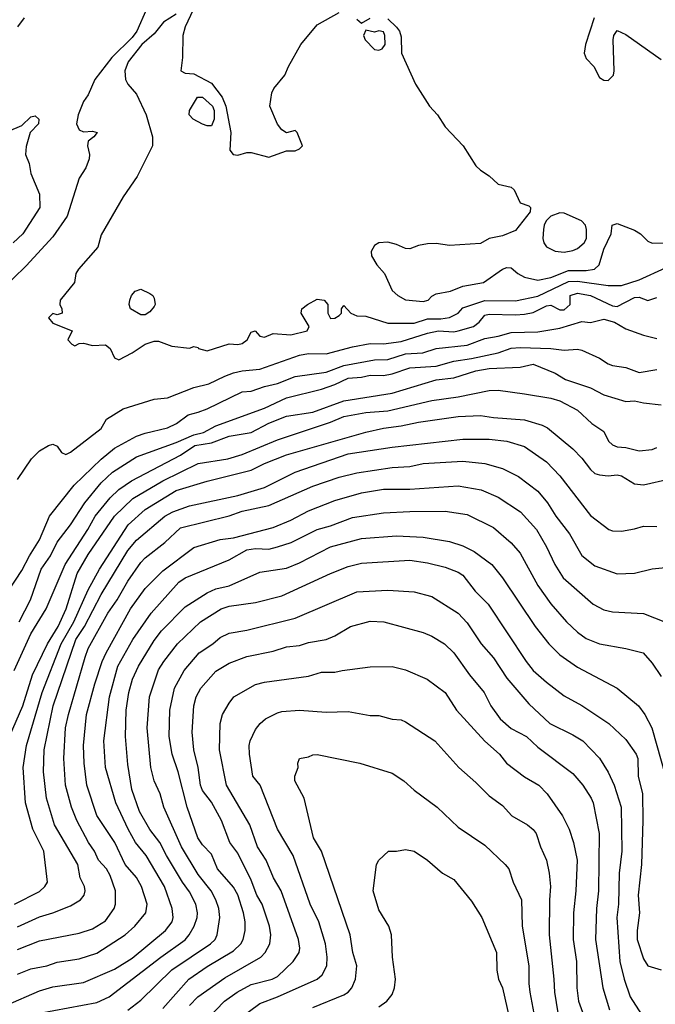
# Model space of a CAD drawing. Header units: metres. Extents: x -46681 to -43747, y -240911 to -237677.
# Tile 94 of 256: x -45751 to -45679, y -240534 to -240422. Entities that reach past the tile are written whole.
import ezdxf

# ---------------------------------------------------------------- set-up
doc = ezdxf.new("R2010")
doc.units = ezdxf.units.M
doc.layers.add('CONTOUR_INDEX', color=1, linetype='Continuous')
doc.layers.add('CONTOUR_INTER', color=3, linetype='Continuous')

msp = doc.modelspace()

# ---------------------------------------------------------------- linework, layer by layer
at = {"layer": 'CONTOUR_INDEX'}
for points, elevation in [([(-45731.1, -240419.85), (-45732.59, -240423.02), (-45732.86, -240424.02), (-45732.89, -240426.52), (-45733.09, -240428.02), (-45732.6, -240428.29), (-45731.6, -240428.35), (-45729.6, -240429.43), (-45728.39, -240431.02), (-45727.97, -240432.02), (-45727.39, -240435.02), (-45727.5, -240437.02), (-45727.14, -240437.52), (-45726.6, -240437.6), (-45725.6, -240437.27), (-45725.1, -240437.27), (-45723.1, -240437.82), (-45721.1, -240437.1), (-45720.1, -240437.08), (-45719.6, -240436.85), (-45719.28, -240436.52), (-45719.89, -240435.02), (-45720.1, -240434.8), (-45721.1, -240435.06), (-45721.6, -240434.73), (-45722.1, -240434.08), (-45722.97, -240432.02), (-45722.76, -240430.52), (-45722.53, -240430.02), (-45721.26, -240428.52), (-45720.85, -240427.52), (-45719.48, -240425.02), (-45717.6, -240422.81), (-45715.1, -240421.39)], 100), ([(-45713.1, -240422.18), (-45712.6, -240422.63), (-45711.6, -240422.04)], 100), ([(-45709.6, -240422.12), (-45708.6, -240423.06), (-45708.29, -240423.52), (-45708.1, -240424.15), (-45708.06, -240426.02), (-45706.47, -240429.52), (-45704.87, -240432.02), (-45703.97, -240433.02), (-45703.1, -240434.38), (-45701.06, -240436.52), (-45699.6, -240438.79), (-45699.1, -240439.27), (-45698.1, -240439.93), (-45697.1, -240440.87), (-45695.6, -240441.22), (-45695.25, -240441.52), (-45694.6, -240442.99), (-45693.6, -240443.33), (-45693.41, -240443.52), (-45693.45, -240444.02), (-45695.1, -240446.12), (-45696.6, -240446.75), (-45698.1, -240447.03), (-45699.1, -240447.61), (-45702.6, -240447.84), (-45704.1, -240447.62), (-45705.1, -240447.64), (-45706.1, -240447.82), (-45707.1, -240448.21), (-45707.6, -240448.17), (-45708.6, -240447.72), (-45709.6, -240447.46), (-45710.6, -240447.54), (-45711.1, -240447.84), (-45711.48, -240448.52), (-45711.43, -240449.02), (-45710.86, -240450.02), (-45709.96, -240451.02), (-45709.1, -240452.95), (-45708.45, -240453.52), (-45707.6, -240453.99), (-45705.6, -240454.18), (-45705.03, -240454.02), (-45704.6, -240453.57), (-45704.1, -240453.3), (-45702.49, -240453.02), (-45701.1, -240452.45), (-45698.74, -240452.02), (-45696.6, -240450.52), (-45696.1, -240450.31), (-45695.6, -240450.37), (-45694.84, -240451.02), (-45694.1, -240451.41), (-45692.6, -240451.76), (-45691.1, -240451.46), (-45689.1, -240450.68), (-45687.1, -240450.65), (-45686.17, -240450.52), (-45685.63, -240450.02), (-45685.1, -240448.25), (-45684.26, -240446.52), (-45684.14, -240445.52), (-45683.6, -240445.32), (-45681.6, -240446.1), (-45680.92, -240446.52), (-45680.1, -240447.35), (-45679.6, -240447.57), (-45678.04, -240447.52)], 100), ([(-45712.1, -240423.43), (-45712.36, -240424.02), (-45712.18, -240424.52), (-45711.1, -240425.61), (-45710.6, -240425.68), (-45710.25, -240425.52), (-45709.89, -240425.02), (-45709.93, -240424.02), (-45710.1, -240423.6), (-45710.6, -240423.5), (-45711.1, -240423.64), (-45712.1, -240423.43)], 100), ([(-45751.99, -240496.02), (-45750.1, -240491.88), (-45748.34, -240489.02), (-45746.19, -240484.02), (-45743.63, -240480.02), (-45742.8, -240478.52), (-45741.1, -240476.43), (-45740.1, -240475.51), (-45738.66, -240474.52), (-45733.1, -240471.62), (-45731.49, -240470.52), (-45729.6, -240470.2), (-45727.6, -240469.46), (-45725.1, -240469.02), (-45723.1, -240467.97), (-45721.1, -240467.18), (-45718.1, -240466.73), (-45714.6, -240465.45), (-45709.1, -240464.58), (-45704.1, -240463.06), (-45702.1, -240462.82), (-45699.6, -240462.05), (-45698.1, -240461.77), (-45694.6, -240461.61), (-45693.1, -240461.29), (-45690.6, -240462.31), (-45689.45, -240463.02), (-45686.6, -240463.97), (-45685.1, -240464.76), (-45682.6, -240465.51), (-45681.6, -240465.44), (-45680.6, -240465.69), (-45678.6, -240465.89)], 105), ([(-45751.6, -240530.46), (-45750.1, -240529.86), (-45748.28, -240529.52), (-45747.1, -240529.09), (-45744.6, -240528.73), (-45742.6, -240528.09), (-45739.38, -240526.02), (-45738.29, -240525.02), (-45737.05, -240523.52), (-45736.91, -240522.52), (-45737.52, -240520.52), (-45738.1, -240519.51), (-45739.37, -240518.02), (-45740.55, -240515.52), (-45742.6, -240512.47), (-45743.74, -240509.02), (-45744.03, -240506.52), (-45744.1, -240504.52), (-45743.76, -240501.02), (-45742.81, -240497.52), (-45741.99, -240495.02), (-45741.55, -240494.02), (-45738.77, -240489.02), (-45737.1, -240486.73), (-45735.1, -240484.74), (-45731.6, -240482.09), (-45728.6, -240481.18), (-45727.1, -240480.98), (-45722.6, -240479.8), (-45720.6, -240478.98), (-45718.6, -240477.93), (-45715.6, -240476.73), (-45712.6, -240475.89), (-45710.1, -240475.45), (-45707.1, -240475.45), (-45701.6, -240475.1), (-45699, -240475.52), (-45697.1, -240476.36), (-45694.55, -240478.02), (-45692.73, -240480.02), (-45691.59, -240482.02), (-45690.65, -240484.02), (-45689.7, -240485.52), (-45686.31, -240488.52), (-45685.1, -240489.14), (-45684.1, -240489.38), (-45680.6, -240489.57), (-45678.1, -240490.56)], 110), ([(-45732.1, -240534), (-45731.14, -240533.02), (-45728.1, -240530.87), (-45723.99, -240528.52), (-45723.49, -240528.02), (-45722.99, -240527.02), (-45722.87, -240526.02), (-45723.01, -240525.02), (-45723.86, -240522.52), (-45724.45, -240521.52), (-45725.1, -240519.82), (-45726.6, -240516.76), (-45727.51, -240515.52), (-45728.45, -240513.02), (-45729.6, -240510.94), (-45730.6, -240509.63), (-45730.86, -240509.02), (-45731.11, -240507.02), (-45731.6, -240505.02), (-45731.78, -240503.02), (-45731.58, -240500.02), (-45731.32, -240499.02), (-45730.81, -240498.02), (-45729.1, -240496.11), (-45727.6, -240495.2), (-45725.6, -240494.44), (-45722.6, -240493.83), (-45721.1, -240493.36), (-45719.6, -240493.21), (-45718.6, -240492.85), (-45716.6, -240492.5), (-45715.6, -240492.1), (-45713.84, -240491.02), (-45711.6, -240490.43), (-45710.06, -240490.52), (-45705.6, -240491.7), (-45704.6, -240492.13), (-45703.17, -240493.02), (-45702.1, -240494.02), (-45700.32, -240496.52), (-45698.68, -240498.52), (-45697.92, -240500.02), (-45696.85, -240501.52), (-45695.6, -240502.6), (-45693.87, -240503.52), (-45692.6, -240504.73), (-45688.6, -240507.72), (-45687.46, -240509.02), (-45686.53, -240510.52), (-45686.32, -240511.02), (-45685.63, -240514.52), (-45685.72, -240521.02), (-45685.92, -240523.02), (-45686.04, -240526.52), (-45685.21, -240532.02), (-45684.44, -240534.52)], 115)]:
    msp.add_lwpolyline(points, dxfattribs=dict(at, elevation=elevation))
at = {"layer": 'CONTOUR_INTER'}
for points, elevation in [([(-45736.98, -240421.02), (-45738.08, -240423.52), (-45738.6, -240424.23), (-45740.89, -240426.52), (-45742.84, -240429.02), (-45743.6, -240430.74), (-45744.1, -240431.52), (-45744.71, -240433.02), (-45744.9, -240434.02), (-45744.6, -240434.7), (-45744.1, -240434.95), (-45743.1, -240434.86), (-45742.56, -240435.02), (-45742.95, -240435.52), (-45743.6, -240435.99), (-45743.67, -240436.52), (-45743.44, -240437.52), (-45743.47, -240438.02), (-45743.86, -240439.02), (-45744.6, -240440.19), (-45745.96, -240444.52), (-45747.6, -240446.85), (-45750.6, -240450.14), (-45753.6, -240453)], 102), ([(-45750.84, -240422.02), (-45751.6, -240423.04)], 103), ([(-45733.6, -240421.6), (-45735.05, -240422.52), (-45736.1, -240423.84), (-45737.49, -240425.02), (-45739.05, -240427.02), (-45739.43, -240428.02), (-45739.35, -240429.02), (-45739.1, -240429.55), (-45738.1, -240430.67), (-45737.01, -240433.02), (-45736.27, -240435.52), (-45736.27, -240436.52), (-45738.01, -240440.02), (-45739.6, -240442.31), (-45742.1, -240446.63), (-45742.48, -240448.02), (-45744.69, -240450.52), (-45744.99, -240451.02), (-45745.13, -240452.02), (-45746.75, -240454.02), (-45746.81, -240454.52), (-45746.56, -240455.02), (-45746.54, -240455.52), (-45747.1, -240455.68), (-45747.6, -240455.55), (-45748.09, -240456.02), (-45747.6, -240456.65), (-45745.4, -240457.52), (-45745.88, -240458.52), (-45745.43, -240459.02), (-45745.1, -240459.21), (-45744.6, -240458.95), (-45744.1, -240458.92), (-45743.1, -240459.16), (-45741.6, -240459.1), (-45741.07, -240459.52), (-45740.6, -240460.58), (-45740.1, -240460.81), (-45738.61, -240460.02), (-45737.1, -240459.02), (-45736.1, -240458.69), (-45735.6, -240458.68), (-45734.1, -240459.25), (-45732.1, -240459.46), (-45731.6, -240459.3), (-45731.1, -240459.38), (-45731.07, -240459.52), (-45730.1, -240459.78), (-45727.6, -240458.97), (-45726.6, -240459.07), (-45726.1, -240458.93), (-45725.55, -240458.52), (-45725.1, -240457.65), (-45724.65, -240457.52), (-45724.1, -240458.11), (-45723.6, -240458.22), (-45722.6, -240457.82), (-45720.6, -240457.96), (-45718.75, -240457.52), (-45718.51, -240457.02), (-45719.43, -240455.52), (-45719.34, -240455.02), (-45718.71, -240454.52), (-45717.6, -240453.93), (-45716.81, -240454.02), (-45716.39, -240454.52), (-45716.39, -240455.52), (-45716.1, -240456.11), (-45715.6, -240456.09), (-45715.1, -240455.76), (-45714.86, -240455.52), (-45714.84, -240455.02), (-45714.6, -240454.65), (-45713.79, -240455.52), (-45713.1, -240455.82), (-45712.1, -240455.84), (-45709.6, -240456.65), (-45706.6, -240456.62), (-45705.1, -240456.16), (-45703.6, -240456.15), (-45702.6, -240456), (-45701.61, -240455.52), (-45701.1, -240454.91), (-45698.6, -240454.05), (-45695.1, -240454.11), (-45692.6, -240453.58), (-45689.1, -240451.92), (-45688.1, -240451.89), (-45684.6, -240452.38), (-45683.1, -240452.37), (-45681.1, -240451.74), (-45678.1, -240450.38)], 101), ([(-45686.18, -240422.02), (-45687.19, -240425.02), (-45687.34, -240426.02), (-45687.1, -240426.61), (-45686.22, -240427.52), (-45685.6, -240428.79), (-45685.1, -240429.1), (-45684.6, -240429.11), (-45684, -240428.52), (-45683.92, -240428.02), (-45684.05, -240424.52), (-45683.98, -240424.02), (-45683.6, -240423.45), (-45682.6, -240423.9), (-45678.6, -240426.72)], 99), ([(-45731.17, -240431.02), (-45730.6, -240431.01), (-45729.47, -240432.02), (-45729.3, -240432.52), (-45729.28, -240433.52), (-45729.6, -240434.26), (-45730.1, -240434.27), (-45730.6, -240434.06), (-45731.66, -240433.52), (-45732.13, -240433.02), (-45732.09, -240432.52), (-45731.17, -240431.02)], 101), ([(-45752.6, -240434.87), (-45751.1, -240434.21), (-45750.1, -240433.23), (-45749.6, -240433.14), (-45749.19, -240433.52), (-45749.23, -240434.02), (-45750.15, -240435.02), (-45750.6, -240436.62), (-45750.68, -240437.52), (-45750.29, -240438.52), (-45750.1, -240439.65), (-45749.12, -240442.02), (-45749.05, -240443.52), (-45751, -240446.52), (-45752.08, -240447.52)], 103), ([(-45691.1, -240444.52), (-45691.62, -240445.02), (-45691.87, -240445.52), (-45691.95, -240446.02), (-45692, -240447.02), (-45691.9, -240447.52), (-45691.6, -240447.97), (-45690.6, -240448.46), (-45689.6, -240448.57), (-45688.6, -240448.4), (-45688.1, -240448.17), (-45687.32, -240447.52), (-45687.08, -240447.02), (-45687.05, -240446.02), (-45687.19, -240445.52), (-45687.62, -240445.02), (-45689.6, -240444.15), (-45690.1, -240444.14), (-45691.1, -240444.52)], 99), ([(-45751.6, -240474.36), (-45750, -240472.02), (-45749.1, -240471.12), (-45748.1, -240470.5), (-45747.6, -240470.35), (-45747.1, -240470.59), (-45746.6, -240471.29), (-45746.1, -240471.52), (-45745.6, -240471.27), (-45742.1, -240468.6), (-45741.52, -240467.52), (-45739.6, -240466.36), (-45736.1, -240465.24), (-45734.6, -240465.11), (-45731.6, -240463.93), (-45729.9, -240463.52), (-45728.1, -240462.63), (-45727.1, -240462.27), (-45726.1, -240462.05), (-45724.1, -240461.87), (-45719.6, -240460.27), (-45718.6, -240460.06), (-45716.6, -240460.12), (-45713.6, -240459.32), (-45711.6, -240458.95), (-45710.1, -240458.99), (-45708.1, -240458.73), (-45705.1, -240457.76), (-45703.83, -240457.52), (-45702.1, -240457.61), (-45701.6, -240457.52), (-45699.89, -240457.02), (-45699.25, -240456.52), (-45698.6, -240455.73), (-45698.1, -240455.62), (-45695.1, -240455.7), (-45694.1, -240455.6), (-45693.1, -240455.43), (-45691.6, -240454.68), (-45691.1, -240454.61), (-45690.1, -240455.14), (-45689.6, -240455.12), (-45688.9, -240454.52), (-45688.93, -240453.52), (-45688.1, -240453.25), (-45686.6, -240453.52), (-45684.1, -240454.68), (-45683.6, -240454.74), (-45681.6, -240453.71), (-45681.1, -240453.7), (-45680.1, -240454.07), (-45679.1, -240453.71)], 102), ([(-45738.26, -240453.02), (-45737.6, -240452.77), (-45736.6, -240453.26), (-45736.23, -240453.52), (-45736.1, -240453.81), (-45736, -240454.52), (-45736.1, -240454.76), (-45736.6, -240455.35), (-45737.1, -240455.71), (-45737.6, -240455.68), (-45738.77, -240455.02), (-45738.94, -240454.52), (-45738.87, -240454.02), (-45738.68, -240453.52), (-45738.26, -240453.02)], 101), ([(-45752.6, -240486.99), (-45751.1, -240484.69), (-45750.25, -240483.02), (-45749.1, -240481.2), (-45747.96, -240478.52), (-45745.16, -240475.02), (-45742.1, -240472.05), (-45740.6, -240470.83), (-45738.1, -240469.46), (-45737.1, -240469.1), (-45734.6, -240468.5), (-45733.58, -240468.02), (-45732.26, -240467.02), (-45731.1, -240466.75), (-45730.1, -240466.35), (-45726.1, -240464.41), (-45725.1, -240464.35), (-45723.6, -240463.82), (-45722.1, -240463.47), (-45720.1, -240462.69), (-45716.6, -240462.21), (-45714.6, -240461.45), (-45711.1, -240460.81), (-45709.6, -240460.77), (-45707.6, -240460.12), (-45705.62, -240460.02), (-45704.1, -240459.53), (-45700.6, -240459.12), (-45698.6, -240458.37), (-45697.1, -240458.11), (-45695.6, -240457.69), (-45692.6, -240457.64), (-45690.1, -240457.21), (-45687.6, -240456.45), (-45686.6, -240456.55), (-45685.1, -240456.19), (-45683.89, -240456.52), (-45682.6, -240457.29), (-45680.6, -240458), (-45679.1, -240458.38)], 103), ([(-45751.39, -240490.52), (-45750.13, -240488.02), (-45748.92, -240484.52), (-45747.86, -240483.02), (-45747.1, -240481.46), (-45745.6, -240479.49), (-45743.97, -240477.02), (-45742.1, -240474.73), (-45740.81, -240473.52), (-45738.1, -240471.81), (-45733.6, -240470.19), (-45731.6, -240469.3), (-45730.49, -240469.02), (-45729.1, -240468.28), (-45723.6, -240466.27), (-45721.1, -240465.1), (-45717.1, -240464.13), (-45715.6, -240463.6), (-45714.1, -240462.87), (-45712.6, -240462.78), (-45711.6, -240462.55), (-45710.1, -240462.56), (-45709.1, -240462.37), (-45707.1, -240461.7), (-45704.1, -240461.52), (-45702.1, -240460.94), (-45700.1, -240460.66), (-45697.1, -240460), (-45695.6, -240459.49), (-45694.6, -240459.4), (-45691.1, -240459.5), (-45689.6, -240459.7), (-45688.1, -240459.59), (-45687.6, -240459.69), (-45685.6, -240460.61), (-45684.6, -240461.24), (-45684.1, -240461.43), (-45682.6, -240461.67), (-45681.1, -240462.25), (-45679.1, -240461.89)], 104), ([(-45752.51, -240503.52), (-45751.01, -240500.02), (-45749.91, -240496.52), (-45748.21, -240493.02), (-45746.99, -240491.02), (-45746.08, -240489.02), (-45744.82, -240485.02), (-45743.6, -240482.87), (-45740.61, -240478.52), (-45738.52, -240476.52), (-45735.12, -240474.52), (-45731.1, -240472.57), (-45727.73, -240472.02), (-45726.1, -240471.54), (-45722.1, -240469.85), (-45716.1, -240467.86), (-45714.6, -240467.21), (-45712.1, -240466.76), (-45709.6, -240466.58), (-45704.6, -240465.42), (-45701.6, -240465.01), (-45698.1, -240464.27), (-45697.1, -240464.25), (-45694.1, -240464.67), (-45691.1, -240465.15), (-45690.1, -240465.46), (-45688.09, -240466.52), (-45686.47, -240468.02), (-45685.1, -240468.94), (-45684.55, -240470.02), (-45684.1, -240470.45), (-45683.6, -240470.68), (-45682.6, -240470.73), (-45681.1, -240471.13), (-45679.6, -240470.95), (-45679.1, -240470.72)], 106), ([(-45751.95, -240522.52), (-45749.1, -240521.07), (-45748.48, -240520.52), (-45748.18, -240520.02), (-45748.63, -240516.52), (-45749.84, -240514.02), (-45750.7, -240511.02), (-45750.96, -240507.02), (-45750.57, -240504.52), (-45748.81, -240498.52), (-45746.63, -240493.02), (-45745.2, -240490.52), (-45743.6, -240486.88), (-45742.31, -240484.52), (-45739.04, -240479.52), (-45737.1, -240477.77), (-45733.6, -240475.61), (-45730.1, -240474.54), (-45725.1, -240473.3), (-45723.6, -240472.55), (-45721.1, -240471.58), (-45712.1, -240469), (-45710.1, -240468.53), (-45708.1, -240468.29), (-45706.1, -240467.86), (-45701.6, -240467.23), (-45699.1, -240467.12), (-45697.6, -240467.35), (-45694.1, -240467.6), (-45692.1, -240468.22), (-45691.49, -240468.52), (-45688.6, -240470.88), (-45687.6, -240471.93), (-45686.6, -240473.23), (-45686.1, -240473.67), (-45685.6, -240473.83), (-45684.6, -240473.96), (-45683.6, -240473.85), (-45683.1, -240473.94), (-45681.6, -240474.84), (-45680.6, -240474.98), (-45677.6, -240474.31)], 107), ([(-45751.6, -240525.09), (-45749.1, -240523.97), (-45747.6, -240523.51), (-45745.6, -240522.71), (-45744.44, -240522.02), (-45744.04, -240521.52), (-45743.92, -240521.02), (-45743.99, -240520.52), (-45744.5, -240519.52), (-45744.76, -240518.02), (-45747.41, -240513.52), (-45748.3, -240510.52), (-45748.64, -240507.52), (-45748.59, -240505.02), (-45747.56, -240500.02), (-45744.98, -240492.52), (-45744, -240491.02), (-45742.1, -240487.4), (-45739.1, -240482.41), (-45738.1, -240481.24), (-45734.88, -240478.52), (-45733.97, -240478.02), (-45732.1, -240477.36), (-45726.6, -240476.18), (-45723.6, -240475.26), (-45720.1, -240473.55), (-45714.1, -240471.47), (-45709.1, -240470.69), (-45701.1, -240469.79), (-45698.1, -240469.8), (-45696.1, -240470.03), (-45694.1, -240470.64), (-45691.6, -240472.35), (-45690.1, -240473.96), (-45686.6, -240478.45), (-45684.53, -240480.02), (-45684.1, -240480.17), (-45683.1, -240480.22), (-45681.6, -240479.98), (-45680.6, -240479.67), (-45679.1, -240479.71)], 108), ([(-45751.6, -240527.65), (-45749.1, -240526.7), (-45744.6, -240525.82), (-45743.1, -240525.34), (-45741.6, -240524.41), (-45740.65, -240523.02), (-45740.49, -240522.52), (-45740.48, -240521.02), (-45741.1, -240519.27), (-45741.51, -240518.52), (-45742.42, -240517.52), (-45742.85, -240516.52), (-45743.54, -240515.52), (-45744.87, -240513.02), (-45745.49, -240511.52), (-45746.16, -240509.02), (-45746.36, -240506.02), (-45746.16, -240502.52), (-45745.83, -240501.02), (-45743.92, -240494.52), (-45743.57, -240493.52), (-45741.36, -240489.52), (-45740.28, -240488.02), (-45739.1, -240485.88), (-45737.6, -240483.79), (-45737.1, -240483.24), (-45734.9, -240481.52), (-45733.1, -240479.85), (-45727.6, -240478.48), (-45726.1, -240477.96), (-45723.1, -240477.3), (-45718.1, -240475.14), (-45715.1, -240474.12), (-45713.1, -240473.61), (-45709.1, -240472.99), (-45707.1, -240472.88), (-45705.6, -240472.57), (-45701.1, -240472.3), (-45698.6, -240472.56), (-45696.6, -240473.11), (-45694.78, -240474.02), (-45692.6, -240475.69), (-45691.48, -240477.02), (-45690.55, -240478.52), (-45689, -240480.52), (-45687.6, -240482.97), (-45686.1, -240484.17), (-45683.6, -240485.07), (-45681.6, -240484.98), (-45679.6, -240484.5), (-45678.1, -240484.34)], 109), ([(-45752.92, -240534.02), (-45749.1, -240532.36), (-45747.6, -240531.91), (-45744.1, -240531.4), (-45740.6, -240529.91), (-45738.6, -240528.66), (-45734.8, -240525.52), (-45734.06, -240524.52), (-45733.95, -240524.02), (-45734.06, -240523.02), (-45734.91, -240520.52), (-45737.02, -240517.02), (-45738.21, -240515.52), (-45739.04, -240514.02), (-45740.43, -240511.02), (-45741.6, -240507.02), (-45741.8, -240504.02), (-45741.16, -240499.02), (-45740.2, -240495.52), (-45738.51, -240492.52), (-45736.42, -240489.52), (-45733.31, -240486.02), (-45732.6, -240485.5), (-45727.6, -240483.47), (-45725.6, -240482.34), (-45724.6, -240482.2), (-45723.1, -240482.25), (-45722.11, -240482.02), (-45720.57, -240481.52), (-45717.6, -240480.05), (-45716.1, -240479.61), (-45713.6, -240478.66), (-45710.1, -240478.16), (-45707.1, -240477.98), (-45703.1, -240477.97), (-45700.6, -240478.33), (-45697.6, -240479.8), (-45695.6, -240481.55), (-45694.6, -240482.72), (-45692.6, -240486.37), (-45691.1, -240488.48), (-45689.33, -240490.52), (-45688.1, -240491.68), (-45687.1, -240492.41), (-45685.6, -240493.02), (-45682.6, -240493.52), (-45680.65, -240494.02), (-45679.6, -240495.19), (-45678.6, -240496.71)], 111), ([(-45749.1, -240534.89), (-45742.6, -240533.68), (-45741.2, -240533.02), (-45735.34, -240528.52), (-45732.6, -240526.57), (-45732.12, -240526.02), (-45731.57, -240525.02), (-45731.23, -240524.02), (-45731.2, -240523.52), (-45731.36, -240522.52), (-45732.1, -240521.14), (-45732.9, -240520.02), (-45734.68, -240517.02), (-45735.45, -240515.52), (-45736.6, -240514.05), (-45737.76, -240512.02), (-45738.63, -240509.52), (-45739.1, -240506.7), (-45739.36, -240503.52), (-45739.27, -240500.52), (-45738.97, -240498.52), (-45738.54, -240497.02), (-45737.88, -240495.52), (-45736.1, -240492.63), (-45735.26, -240491.52), (-45732.6, -240488.8), (-45730.1, -240487.21), (-45729.1, -240486.75), (-45727.6, -240486.43), (-45724.1, -240484.89), (-45721.1, -240484.41), (-45719.6, -240483.81), (-45716.1, -240482.01), (-45712.6, -240481.05), (-45708.6, -240480.75), (-45705.6, -240480.9), (-45702.6, -240481.38), (-45701.1, -240481.88), (-45699.79, -240482.52), (-45697.8, -240484.02), (-45696.6, -240485.52), (-45692.88, -240491.02), (-45691.32, -240493.02), (-45690.1, -240494.26), (-45688.1, -240495.64), (-45683.6, -240498.03), (-45681.15, -240500.02), (-45680.43, -240501.02), (-45679.64, -240502.52), (-45678.1, -240508.02)], 112), ([(-45739.1, -240534.55), (-45737.6, -240533.4), (-45734.1, -240529.97), (-45729.69, -240527.02), (-45729.19, -240526.52), (-45728.94, -240526.02), (-45728.65, -240524.02), (-45728.75, -240523.02), (-45729.1, -240522.02), (-45729.64, -240521.02), (-45731.1, -240519.17), (-45733.01, -240516.02), (-45735, -240511.52), (-45735.43, -240510.02), (-45736.1, -240508.54), (-45736.46, -240507.02), (-45736.88, -240502.52), (-45736.62, -240499.02), (-45735.6, -240495.97), (-45735.01, -240495.02), (-45733.44, -240493.02), (-45730.83, -240490.52), (-45728.49, -240489.02), (-45727.6, -240488.73), (-45724.6, -240488.31), (-45721.6, -240487.56), (-45716.1, -240485.03), (-45714.1, -240484.23), (-45712.6, -240483.84), (-45707.1, -240483.52), (-45705.1, -240483.81), (-45703.1, -240484.32), (-45701.6, -240484.89), (-45701.1, -240485.2), (-45699.7, -240487.02), (-45698.23, -240488.52), (-45693.9, -240495.02), (-45693.1, -240496.01), (-45691.6, -240497.36), (-45689.6, -240498.9), (-45687.6, -240499.99), (-45684.53, -240502.02), (-45682.6, -240503.84), (-45681.42, -240505.52), (-45681.24, -240506.02), (-45681.2, -240508.02), (-45680.72, -240510.02), (-45680.67, -240513.02), (-45680.83, -240518.02), (-45681.22, -240521.52), (-45681.04, -240523.52), (-45681.31, -240525.52), (-45681.31, -240526.52), (-45680.6, -240528.71), (-45680.1, -240529.53), (-45678.6, -240529.97)], 113), ([(-45735.1, -240534.35), (-45732.15, -240531.02), (-45730.1, -240529.59), (-45727.1, -240527.8), (-45726.27, -240527.02), (-45725.99, -240526.52), (-45725.79, -240525.52), (-45725.79, -240524.52), (-45725.97, -240523.52), (-45726.6, -240521.48), (-45727.1, -240520.58), (-45728.91, -240518.52), (-45729.6, -240516.85), (-45730.6, -240515.81), (-45731.13, -240515.02), (-45732.37, -240511.52), (-45733.38, -240507.52), (-45734.07, -240505.52), (-45734.39, -240503.52), (-45734.31, -240500.52), (-45733.8, -240498.02), (-45732.7, -240496.02), (-45730.98, -240494.02), (-45729.46, -240493.02), (-45728.6, -240492.29), (-45727.6, -240491.81), (-45725.6, -240491.46), (-45720.1, -240490.08), (-45713.1, -240487.1), (-45709.6, -240486.9), (-45706.6, -240487.12), (-45704.6, -240487.63), (-45701.61, -240489.52), (-45700.6, -240490.64), (-45699, -240493.02), (-45697.6, -240494.59), (-45696.1, -240496.89), (-45693.6, -240499.82), (-45691.23, -240502.02), (-45688.6, -240503.31), (-45687.49, -240504.02), (-45685.6, -240505.96), (-45684.6, -240507.55), (-45683.94, -240509.02), (-45683.14, -240511.52), (-45683.07, -240516.52), (-45683.34, -240519.02), (-45683.45, -240522.52), (-45683.62, -240524.02), (-45683.29, -240529.02), (-45682.8, -240531.02), (-45682.12, -240533.02), (-45680.82, -240535.02)], 114), ([(-45714.76, -240496.02), (-45711.6, -240495.61), (-45709.1, -240495.59), (-45707.6, -240495.96), (-45705.12, -240497.02), (-45703.11, -240498.52), (-45701.81, -240500.52), (-45698.6, -240504.05), (-45696.92, -240505.52), (-45696.13, -240506.52), (-45694.1, -240508.08), (-45692.48, -240509.02), (-45691.54, -240510.02), (-45689.78, -240512.52), (-45689.02, -240514.02), (-45688.55, -240515.52), (-45688.14, -240517.52), (-45688.26, -240521.02), (-45688.53, -240523.52), (-45688.59, -240526.52), (-45688.2, -240529.02), (-45688.16, -240532.02), (-45687.97, -240533.52), (-45687.05, -240536.02)], 116), ([(-45731.01, -240536.52), (-45728.12, -240533.52), (-45726.7, -240532.52), (-45725.1, -240531.64), (-45722.7, -240531.02), (-45722.1, -240530.72), (-45720.32, -240529.02), (-45719.66, -240528.02), (-45719.56, -240527.52), (-45719.71, -240526.52), (-45721.69, -240521.02), (-45722.57, -240519.52), (-45723.39, -240517.52), (-45724.38, -240516.02), (-45725.26, -240513.52), (-45727.9, -240509.02), (-45728.69, -240505.02), (-45728.63, -240502.02), (-45728.34, -240501.02), (-45727.6, -240499.72), (-45727.05, -240499.02), (-45724.6, -240497.63), (-45723.6, -240497.34), (-45718.6, -240496.66), (-45717.1, -240496.23), (-45715.6, -240496.21), (-45714.76, -240496.02)], 116), ([(-45726.47, -240535.52), (-45724.1, -240533.79), (-45722.1, -240533.05), (-45717.6, -240531.03), (-45717.05, -240530.52), (-45716.53, -240529.52), (-45716.49, -240528.52), (-45716.67, -240527.02), (-45717.44, -240524.52), (-45718.4, -240522.52), (-45720.35, -240517.02), (-45722.11, -240514.02), (-45724.07, -240509.02), (-45724.89, -240508.02), (-45725.29, -240505.52), (-45725.34, -240504.52), (-45725.22, -240504.02), (-45724.6, -240502.71), (-45724.09, -240502.02), (-45723.46, -240501.52), (-45722.1, -240500.81), (-45721.6, -240500.67), (-45719.61, -240500.52)], 117), ([(-45719.61, -240500.52), (-45716.6, -240500.74), (-45714.1, -240500.66), (-45711.6, -240501.14), (-45710.6, -240501.14), (-45709.1, -240501.54), (-45708.1, -240501.61), (-45707.6, -240501.84), (-45704.25, -240504.02), (-45701.54, -240507.02), (-45699.6, -240508.71), (-45698.1, -240510.25), (-45696.6, -240511.33), (-45695.52, -240512.52), (-45693.75, -240513.52), (-45693.1, -240514.05), (-45692.77, -240514.52), (-45692.28, -240516.02), (-45691.61, -240517.52), (-45691.29, -240519.02), (-45691.16, -240520.52), (-45691.27, -240522.02), (-45691.28, -240526.02), (-45690.76, -240531.02), (-45690.71, -240532.52), (-45690.13, -240536.02)], 117), ([(-45719.6, -240506.02), (-45718.6, -240505.82), (-45718.1, -240505.58), (-45717.6, -240505.55), (-45712.77, -240506.52), (-45709.1, -240507.68), (-45707.78, -240508.52), (-45706.6, -240509.61), (-45704.01, -240511.52), (-45701.6, -240513.81), (-45698.6, -240515.83), (-45696.27, -240518.02), (-45695.87, -240518.52), (-45695.39, -240520.02), (-45694.44, -240522.02), (-45694.36, -240525.02), (-45693.6, -240529.52), (-45693.6, -240531.52), (-45693.48, -240532.52), (-45692.93, -240535.52)], 118), ([(-45718.1, -240534.25), (-45714.6, -240532.81), (-45714.1, -240532.52), (-45713.69, -240532.02), (-45713.27, -240531.02), (-45713.13, -240529.52), (-45713.56, -240528.02), (-45713.85, -240526.02), (-45717.1, -240516.52), (-45718.04, -240515.02), (-45719.07, -240510.52), (-45720.13, -240508.52), (-45720.15, -240508.02), (-45719.76, -240507.02), (-45719.82, -240506.52), (-45719.6, -240506.02)], 118), ([(-45710.6, -240534.18), (-45709.7, -240533.52), (-45709.1, -240532.78), (-45708.84, -240532.02), (-45708.73, -240531.02), (-45709.05, -240528.52), (-45709.18, -240526.02), (-45709.49, -240525.02), (-45710.6, -240523.16), (-45711.27, -240521.02), (-45710.87, -240518.02), (-45710.6, -240517.55), (-45709.53, -240516.52)], 119), ([(-45709.53, -240516.52), (-45708.6, -240516.51), (-45707.6, -240516.33), (-45706.59, -240516.52), (-45705.1, -240517.52), (-45703.39, -240519.02), (-45702.1, -240519.72), (-45700.1, -240522.2), (-45698.92, -240524.02), (-45697.26, -240528.02), (-45697.23, -240530.02), (-45697.05, -240531.02), (-45696.6, -240532.03), (-45695.79, -240535.52)], 119)]:
    msp.add_lwpolyline(points, dxfattribs=dict(at, elevation=elevation))

doc.saveas('drawing.dxf')
